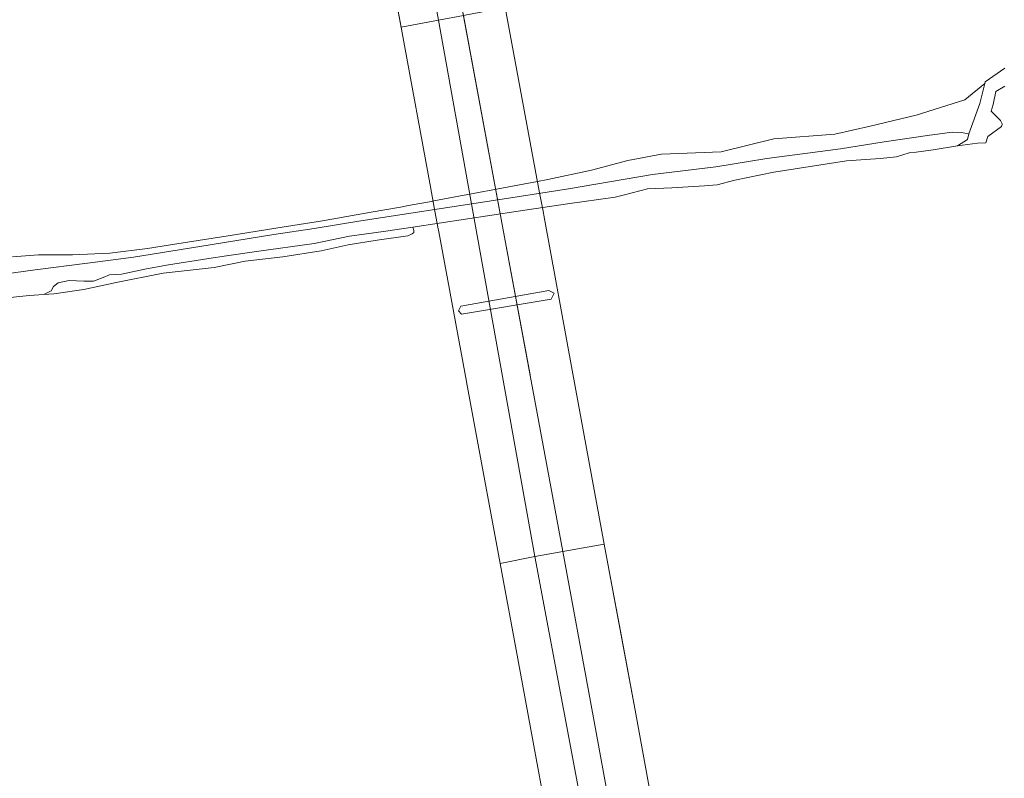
# Model space of a CAD drawing. Header units: metres. Extents: x 200176 to 205485, y 394066 to 399855.
# Tile 159 of 230: x 204292 to 204473, y 395666 to 395805. Entities that reach past the tile are written whole.
import ezdxf

# ---------------------------------------------------------------- set-up
doc = ezdxf.new("R2010")
doc.units = ezdxf.units.M
for name, color, linetype, lineweight in [('B-WE-GR-GRAS-GV', 60, 'Continuous', 13), ('B-WE-GR-STRUIK-GV', 90, 'Continuous', 13), ('B-WE-KW-KUNSTWERK-GV', 170, 'Continuous', 18), ('B-WE-KW-KUNSTWERK_GELUIDSWERING_SCHERM-G', 170, 'Continuous', 18), ('B-WE-OG-WATER-GV', 130, 'Continuous', 18), ('B-WE-OG-WATER_SLOOT-GV', 120, 'Continuous', 18), ('B-WE-VH-VERHARDING_ASFALT-GV', 252, 'Continuous', 18), ('B-WE-VH-VERHARDING_OPEN-GV', 252, 'Continuous', 18)]:
    doc.layers.add(name, color=color, linetype=linetype, lineweight=lineweight)

msp = doc.modelspace()

# ---------------------------------------------------------------- linework, layer by layer
at = {"layer": 'B-WE-GR-GRAS-GV', "flags": 128}
msp.add_lwpolyline([(204290.976, 395761.319), (204295.733, 395761.69), (204301.959, 395761.678), (204308.811, 395761.996), (204315.765, 395762.825), (204322.291, 395763.869), (204330.535, 395765.125), (204339.323, 395766.528), (204347.848, 395767.899), (204356.816, 395769.465), (204362.199, 395770.395), (204363.683, 395770.684), (204368.174, 395771.529), (204368.301, 395771.553), (204387.334, 395775.135), (204387.337, 395775.136), (204389.234, 395775.493), (204397.233, 395777.229), (204403.944, 395778.967), (204410.083, 395780.125), (204421.034, 395780.562), (204430.725, 395782.956), (204441.932, 395783.787), (204448.425, 395785.258), (204456.834, 395787.301), (204465.808, 395790.1), (204469.449, 395793.099), (204469.535, 395793.434), (204473.093, 395795.909)], dxfattribs=at)
at = {"layer": 'B-WE-GR-STRUIK-GV', "flags": 128}
msp.add_lwpolyline([(204296.727, 395754.389), (204298.531, 395754.515), (204304.089, 395755.288), (204309.995, 395756.607), (204318.634, 395758.321), (204327.983, 395759.324), (204333.669, 395760.497), (204340.613, 395761.322), (204347.647, 395762.365), (204352.569, 395763.503), (204357.909, 395764.368), (204363.558, 395765.122), (204364.342, 395765.485), (204364.634, 395765.758), (204364.617, 395766.14), (204364.454, 395766.742), (204359.085, 395765.936), (204352.81, 395765.095), (204346.316, 395763.764), (204335.758, 395762.269), (204330.264, 395761.453), (204326.992, 395760.995), (204319.258, 395759.735), (204315.262, 395759.02), (204310.956, 395758.098), (204308.786, 395757.999), (204307.615, 395757.519), (204305.823, 395756.851), (204304.032, 395756.855), (204301.363, 395756.946), (204299.348, 395756.502), (204298.503, 395755.867), (204298.071, 395755.058)], close=True, dxfattribs=at)
at = {"layer": 'B-WE-KW-KUNSTWERK-GV', "flags": 128}
for points in [[(204359.98, 395815.883), (204362.471, 395802.411), (204367.697, 395774.11), (204368.391, 395770.353), (204369.056, 395766.751), (204369.215, 395765.892), (204374.304, 395738.401), (204374.308, 395738.381), (204375.657, 395731.094), (204380.485, 395705.029), (204386.835, 395706.273), (204391.968, 395707.235), (204399.592, 395708.586), (204397.319, 395720.857), (204393.717, 395740.47), (204393.713, 395740.49), (204388.616, 395768.238), (204388.297, 395769.96), (204387.729, 395773.022), (204386.937, 395777.294), (204381.42, 395807.052)], [(204411.515, 395643.795), (204405.368, 395677.41), (204399.592, 395708.586), (204391.968, 395707.235), (204386.835, 395706.273), (204380.485, 395705.029), (204383.725, 395687.541), (204391.722, 395643.951)]]:
    msp.add_lwpolyline(points, dxfattribs=at)
msp.add_lwpolyline([(204390.381, 395754.643), (204389.427, 395755.114), (204373.277, 395752.268), (204372.849, 395751.378), (204373.389, 395750.796), (204389.82, 395753.547)], close=True, dxfattribs=at)
at = {"layer": 'B-WE-KW-KUNSTWERK_GELUIDSWERING_SCHERM-G', "flags": 128}
for points in [[(204381.286, 395764.903), (204373.511, 395806.78)], [(204385.964, 395739.646), (204381.286, 395764.903)]]:
    msp.add_lwpolyline(points, dxfattribs=at)
at = {"layer": 'B-WE-OG-WATER-GV', "flags": 128}
msp.add_lwpolyline([(204473.136, 395792.622), (204471.492, 395791.63), (204470.959, 395789.252), (204470.604, 395788.008), (204472.31, 395786.309), (204472.636, 395785.731), (204472.652, 395785.564), (204472.528, 395785.216), (204470.029, 395783.399), (204469.655, 395782.225), (204468.131, 395782.164), (204464.442, 395781.679), (204459.975, 395780.909), (204456.838, 395780.488), (204455.563, 395780.396), (204453.249, 395779.623), (204450.234, 395779.357), (204444.083, 395778.893), (204430.738, 395776.838), (204423.562, 395775.333), (204420.301, 395774.535), (204418.009, 395774.296), (204411.98, 395773.987), (204407.502, 395773.801), (204403.325, 395772.701), (204401.565, 395772.217), (204392.842, 395771.035), (204383.808, 395769.649), (204364.454, 395766.742), (204364.617, 395766.14), (204364.634, 395765.758), (204364.342, 395765.485), (204363.558, 395765.122), (204357.909, 395764.368), (204352.569, 395763.503), (204347.647, 395762.365), (204340.613, 395761.322), (204333.669, 395760.497), (204327.983, 395759.324), (204318.634, 395758.321), (204309.995, 395756.607), (204304.089, 395755.288), (204298.531, 395754.515), (204296.727, 395754.389), (204294.04, 395754.17), (204289.976, 395753.782)], dxfattribs=at)
msp.add_lwpolyline([(204389.427, 395755.114), (204390.381, 395754.643), (204389.82, 395753.547), (204373.389, 395750.796), (204372.849, 395751.378), (204373.277, 395752.268)], close=True, dxfattribs=at)
at = {"layer": 'B-WE-OG-WATER_SLOOT-GV', "flags": 128}
msp.add_lwpolyline([(204473.093, 395795.909), (204469.535, 395793.434), (204469.449, 395793.099), (204468.511, 395789.425), (204466.509, 395783.849), (204466.291, 395782.807), (204464.442, 395781.679), (204468.131, 395782.164), (204469.655, 395782.225), (204470.029, 395783.399), (204472.528, 395785.216), (204472.652, 395785.564), (204472.636, 395785.731), (204472.31, 395786.309), (204470.604, 395788.008), (204470.959, 395789.252), (204471.492, 395791.63), (204473.136, 395792.622)], dxfattribs=at)
at = {"layer": 'B-WE-VH-VERHARDING_ASFALT-GV', "flags": 128}
for points in [[(204369.157, 395804.733), (204373.731, 395805.598), (204373.511, 395806.78), (204364.53, 395855.424), (204353.513, 395915.215), (204353.412, 395915.761), (204352.19, 395915.534), (204348.437, 395914.837), (204348.547, 395914.3), (204350.73, 395903.642)], [(204393.713, 395740.49), (204388.616, 395768.238), (204388.297, 395769.96), (204387.729, 395773.022), (204386.937, 395777.294), (204381.42, 395807.052), (204373.731, 395805.598), (204381.286, 395764.903), (204391.968, 395707.235), (204399.592, 395708.586), (204397.319, 395720.857), (204393.717, 395740.47)], [(204386.835, 395706.273), (204369.157, 395804.733), (204362.282, 395803.433), (204362.471, 395802.411), (204367.697, 395774.11), (204368.391, 395770.353), (204369.056, 395766.751), (204369.215, 395765.892), (204374.304, 395738.401), (204374.308, 395738.381), (204375.657, 395731.094), (204380.485, 395705.029)], [(204373.731, 395805.598), (204369.157, 395804.733), (204386.835, 395706.273), (204391.968, 395707.235), (204381.286, 395764.903)], [(204410.056, 395609.045), (204403.807, 395642.955), (204397.072, 395679.681), (204391.968, 395707.235), (204386.835, 395706.273), (204405.282, 395608.259)], [(204414.232, 395629.163), (204411.515, 395643.795), (204405.368, 395677.41), (204402.553, 395692.603), (204400.987, 395701.057), (204399.592, 395708.586), (204391.968, 395707.235), (204397.072, 395679.681), (204403.807, 395642.955), (204410.056, 395609.045), (204417.735, 395610.302), (204415.957, 395619.879), (204415.597, 395621.813)], [(204383.725, 395687.541), (204391.722, 395643.951), (204395.064, 395625.926), (204396.38, 395618.828), (204396.652, 395617.362), (204398.545, 395607.154), (204405.282, 395608.259), (204386.835, 395706.273), (204380.485, 395705.029)]]:
    msp.add_lwpolyline(points, close=True, dxfattribs=at)
msp.add_lwpolyline([(204359.98, 395815.883), (204362.282, 395803.433), (204369.157, 395804.733), (204350.73, 395903.642)], dxfattribs=at)
at = {"layer": 'B-WE-VH-VERHARDING_OPEN-GV', "flags": 128}
for points in [[(204287.533, 395757.868), (204295.155, 395758.922), (204304.741, 395760.148), (204313.172, 395761.212), (204327.279, 395763.468), (204338.938, 395765.382), (204346.354, 395766.524), (204354.891, 395767.88), (204382.466, 395772.12), (204393.038, 395773.769), (204408.474, 395776.374), (204420.077, 395777.807), (204429.407, 395779.311), (204442.977, 395781.141), (204450.996, 395782.38), (204458.912, 395783.552), (204463.481, 395784.167), (204465.134, 395784.136), (204466.509, 395783.849), (204468.511, 395789.425), (204469.449, 395793.099), (204465.808, 395790.1), (204456.834, 395787.301), (204448.425, 395785.258), (204441.932, 395783.787), (204430.725, 395782.956), (204421.034, 395780.562), (204410.083, 395780.125), (204403.944, 395778.967), (204397.233, 395777.229), (204389.234, 395775.493), (204387.337, 395775.136), (204387.334, 395775.135), (204368.301, 395771.553), (204368.174, 395771.529), (204363.683, 395770.684), (204362.199, 395770.395), (204356.816, 395769.465), (204347.848, 395767.899), (204339.323, 395766.528), (204330.535, 395765.125), (204322.291, 395763.869), (204315.765, 395762.825), (204308.811, 395761.996), (204301.959, 395761.678), (204295.733, 395761.69), (204290.976, 395761.319)], [(204289.976, 395753.782), (204294.04, 395754.17), (204296.727, 395754.389), (204298.071, 395755.058), (204298.503, 395755.867), (204299.348, 395756.502), (204301.363, 395756.946), (204304.032, 395756.855), (204305.823, 395756.851), (204307.615, 395757.519), (204308.786, 395757.999), (204310.956, 395758.098), (204315.262, 395759.02), (204319.258, 395759.735), (204326.992, 395760.995), (204330.264, 395761.453), (204335.758, 395762.269), (204346.316, 395763.764), (204352.81, 395765.095), (204359.085, 395765.936), (204364.454, 395766.742), (204383.808, 395769.649), (204392.842, 395771.035), (204401.565, 395772.217), (204403.325, 395772.701), (204407.502, 395773.801), (204411.98, 395773.987), (204418.009, 395774.296), (204420.301, 395774.535), (204423.562, 395775.333), (204430.738, 395776.838), (204444.083, 395778.893), (204450.234, 395779.357), (204453.249, 395779.623), (204455.563, 395780.396), (204456.838, 395780.488), (204459.975, 395780.909), (204464.442, 395781.679), (204466.291, 395782.807), (204466.509, 395783.849), (204465.134, 395784.136), (204463.481, 395784.167), (204458.912, 395783.552), (204450.996, 395782.38), (204442.977, 395781.141), (204429.407, 395779.311), (204420.077, 395777.807), (204408.474, 395776.374), (204393.038, 395773.769), (204382.466, 395772.12), (204354.891, 395767.88), (204346.354, 395766.524), (204338.938, 395765.382), (204327.279, 395763.468), (204313.172, 395761.212), (204304.741, 395760.148), (204295.155, 395758.922), (204287.533, 395757.868)]]:
    msp.add_lwpolyline(points, dxfattribs=at)

doc.saveas('drawing.dxf')
